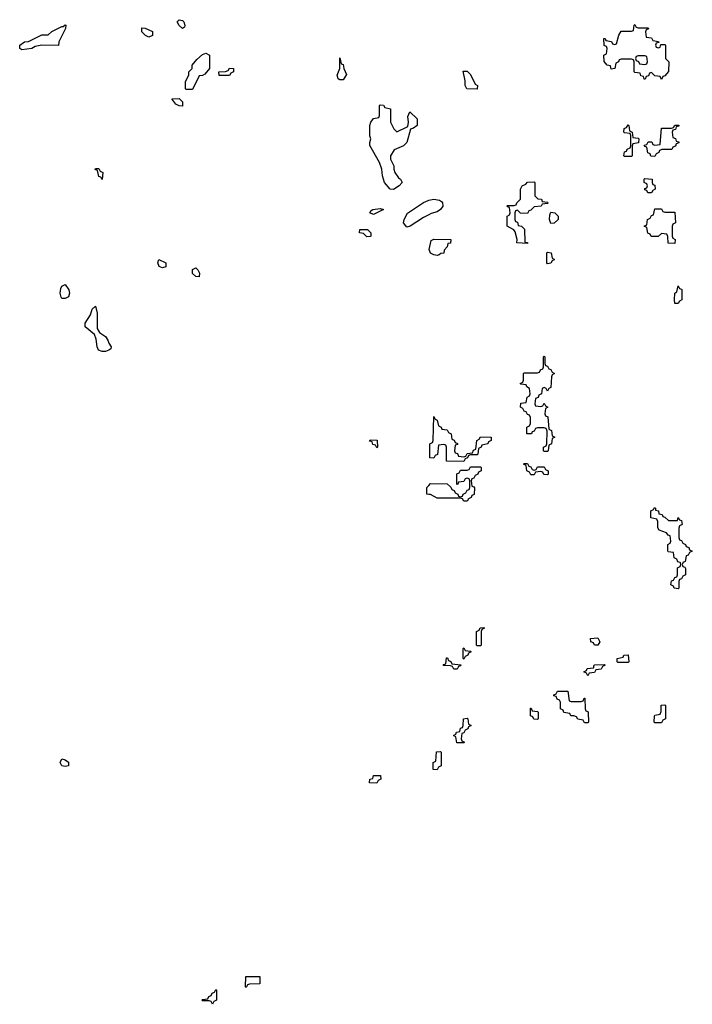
# Model space of a CAD drawing. Header units: inches. Extents: x 2808529 to 2951249, y 860290 to 1033701.
# Tile 117 of 153: x 2897558 to 2901574, y 1017366 to 1023242. Entities that reach past the tile are written whole.
import ezdxf

# ---------------------------------------------------------------- set-up
doc = ezdxf.new("R2010")
doc.units = ezdxf.units.IN
doc.header["$MEASUREMENT"] = 0
for name, color, linetype in [('C8091', 7, 'Continuous'), ('C8092', 7, 'Continuous'), ('C9001', 7, 'Continuous'), ('C9002', 7, 'Continuous')]:
    doc.layers.add(name, color=color, linetype=linetype)

msp = doc.modelspace()

# ---------------------------------------------------------------- linework, layer by layer
at = {"layer": 'C8091', "color": 6}
for points in [[(2897830, 1018785.2), (2897809, 1018790), (2897799, 1018810), (2897808.7, 1018830), (2897830, 1018824.7), (2897850, 1018811.3), (2897850, 1018789.3)], [(2899690, 1018686), (2899647.3, 1018687.3), (2899648, 1018710), (2899666, 1018714), (2899670, 1018731.3), (2899712, 1018732), (2899714, 1018710), (2899698, 1018702)], [(2898910, 1017466), (2898906, 1017470), (2898907.3, 1017532.7), (2898992.7, 1017532.7), (2898992.7, 1017487.3), (2898930, 1017486), (2898918, 1017482)], [(2898710, 1017366), (2898702, 1017382), (2898690, 1017386), (2898650, 1017386), (2898646, 1017390), (2898650, 1017394), (2898682, 1017398), (2898687.3, 1017412.7), (2898702, 1017418), (2898707.3, 1017432.7), (2898722, 1017438), (2898730, 1017454), (2898734, 1017450), (2898734, 1017390), (2898718, 1017382)]]:
    msp.add_lwpolyline(points, close=True, dxfattribs=at)
at = {"layer": 'C8092', "color": 6}
for points in [[(2897790, 1023088.7), (2897690, 1023089), (2897650, 1023082), (2897630, 1023069.3), (2897570, 1023062), (2897558, 1023070), (2897558, 1023090), (2897586, 1023110), (2897610, 1023111.3), (2897689.3, 1023150.7), (2897728.7, 1023151.3), (2897750, 1023171.3), (2897810, 1023202), (2897818, 1023202), (2897830, 1023212), (2897834, 1023210), (2897832, 1023190), (2897792, 1023110)], [(2898330, 1023138), (2898310, 1023148), (2898288, 1023170), (2898287.3, 1023192.7), (2898308, 1023192), (2898350, 1023172), (2898350, 1023148)], [(2898530, 1023188.7), (2898510, 1023208), (2898498, 1023230), (2898510, 1023242), (2898530, 1023238), (2898538, 1023230), (2898544.7, 1023210), (2898542, 1023198)], [(2898550, 1022826), (2898548, 1022830), (2898548.9, 1022871.1), (2898567.3, 1022912.7), (2898568, 1022930), (2898588, 1022950), (2898588.7, 1022970), (2898616.4, 1023003.6), (2898650, 1023034), (2898670, 1023042), (2898691.3, 1023030), (2898692, 1022950), (2898663.6, 1022916.4), (2898650, 1022908), (2898630, 1022906), (2898590, 1022826)], [(2899470, 1022882.7), (2899459, 1022890), (2899453.2, 1022910), (2899469.3, 1022950), (2899470, 1023014), (2899478, 1022978), (2899490, 1022974), (2899494, 1022950), (2899510, 1022914), (2899490, 1022882.7)], [(2898750, 1022908), (2898748, 1022930), (2898787.3, 1022932.7), (2898802, 1022938), (2898810, 1022952), (2898834, 1022950), (2898834, 1022930), (2898818, 1022922), (2898810, 1022908.7)], [(2898530, 1022726), (2898510, 1022728), (2898490, 1022738), (2898466, 1022770), (2898510.9, 1022770.9), (2898531, 1022751)], [(2899810, 1022572), (2899876.4, 1022603.6), (2899879, 1022630), (2899875.3, 1022664.7), (2899888.4, 1022691.6), (2899930.6, 1022650), (2899930.7, 1022610), (2899910, 1022595.3), (2899891, 1022589), (2899870, 1022508.7), (2899850, 1022489.2), (2899794.8, 1022465.2), (2899771.3, 1022430), (2899771.3, 1022410), (2899791, 1022370), (2899791.3, 1022350), (2899798, 1022330), (2899818.8, 1022298.8), (2899832, 1022290), (2899842, 1022270), (2899824.7, 1022250), (2899790, 1022229.4), (2899769.6, 1022229.7), (2899737, 1022270), (2899724.5, 1022310), (2899720.9, 1022350), (2899707.3, 1022390), (2899648.4, 1022491.6), (2899648, 1022510), (2899654, 1022530), (2899648.7, 1022548.7), (2899648.7, 1022610), (2899655.3, 1022630), (2899670, 1022652), (2899702, 1022658), (2899706, 1022670), (2899706, 1022730), (2899710, 1022734), (2899730, 1022732), (2899738, 1022718), (2899772, 1022710), (2899772, 1022630), (2899791, 1022591)], [(2898050, 1022289), (2898042, 1022302), (2898030, 1022306), (2898022, 1022342), (2898008, 1022348), (2898010, 1022354), (2898030, 1022354), (2898038, 1022338), (2898054, 1022330)], [(2899670, 1022079), (2899649, 1022090), (2899656.4, 1022103.6), (2899666, 1022110), (2899710, 1022114.8), (2899731, 1022110), (2899690, 1022089)], [(2899630, 1021946), (2899610, 1021966), (2899586, 1021970), (2899588, 1021990), (2899634, 1021990), (2899654, 1021970), (2899654, 1021950), (2899650, 1021948)], [(2898410, 1021762), (2898390, 1021769), (2898382, 1021790), (2898388, 1021810), (2898430.5, 1021790.5), (2898430, 1021768)], [(2898630, 1021708), (2898610, 1021708.7), (2898590, 1021728), (2898590, 1021752), (2898610, 1021762), (2898622, 1021750), (2898631.1, 1021728.9)], [(2897830, 1021577.2), (2897810, 1021578), (2897805.2, 1021585.2), (2897799, 1021610), (2897802.7, 1021637.3), (2897810, 1021652), (2897830, 1021662), (2897850.6, 1021630.6), (2897854.8, 1021610), (2897850, 1021589)], [(2898050, 1021261.2), (2898029.5, 1021269.5), (2898021.2, 1021290), (2898015.1, 1021335.1), (2898004, 1021364), (2897948.7, 1021410), (2897948.7, 1021430), (2897980.2, 1021479.8), (2897990, 1021514), (2898010, 1021532), (2898021, 1021490), (2898019.8, 1021399.8), (2898034.4, 1021374.4), (2898070.4, 1021350.4), (2898084, 1021330), (2898090.6, 1021310.6), (2898104.7, 1021290), (2898102, 1021278), (2898090, 1021269), (2898070, 1021261.2)], [(2899690, 1020686), (2899682, 1020702), (2899667.3, 1020707.3), (2899662, 1020722), (2899647.3, 1020727.3), (2899650, 1020734), (2899692.7, 1020732.7), (2899694, 1020690)]]:
    msp.add_lwpolyline(points, close=True, dxfattribs=at)
for points in [[(2900000, 1022077), (2899970, 1022062), (2899890, 1022009), (2899870, 1022004), (2899849.6, 1022029.6), (2899852.7, 1022050), (2899872.7, 1022087.3), (2899969.3, 1022150.7), (2899996.6, 1022163.4), (2900000, 1022164.1)], [(2900000, 1020408.9), (2899988, 1020410), (2899988, 1020450), (2900000, 1020463.1)]]:
    msp.add_lwpolyline(points, dxfattribs=at)
at = {"layer": 'C9001', "color": 6}
msp.add_lwpolyline([(2901517.3, 1020000), (2901514, 1019990), (2901518, 1019978), (2901530, 1019974), (2901532.7, 1019967.3), (2901534, 1019930), (2901518, 1019922), (2901510, 1019906), (2901498, 1019902), (2901494, 1019890), (2901494, 1019850), (2901490, 1019846), (2901466, 1019850), (2901462, 1019862), (2901446, 1019870), (2901450, 1019894), (2901462, 1019898), (2901470, 1019914), (2901482, 1019918), (2901486, 1019930), (2901486, 1019970), (2901502, 1019978), (2901506, 1019990), (2901502.7, 1020000)], dxfattribs=at)
for points in [[(2900290, 1019506), (2900286, 1019510), (2900286, 1019590), (2900302, 1019598), (2900307.3, 1019612.7), (2900330, 1019614), (2900334, 1019610), (2900318, 1019602), (2900314, 1019590), (2900314, 1019510), (2900310, 1019506)], [(2901010, 1019509.2), (2900989, 1019510), (2900983.1, 1019523.1), (2900968.7, 1019530), (2900966, 1019550), (2901010, 1019554), (2901022, 1019530)], [(2900210, 1019426), (2900206, 1019430), (2900206, 1019490), (2900210, 1019494), (2900218, 1019478), (2900250, 1019474), (2900254, 1019470), (2900238, 1019462), (2900234, 1019450), (2900218, 1019442)], [(2900150, 1019366), (2900142, 1019382), (2900130, 1019386), (2900087.3, 1019387.3), (2900090, 1019394), (2900102, 1019398), (2900107.3, 1019432.7), (2900112.7, 1019432.7), (2900118, 1019418), (2900132.7, 1019412.7), (2900138, 1019398), (2900192.7, 1019392.7), (2900190, 1019386), (2900178, 1019382), (2900170, 1019366)], [(2901130, 1019406), (2901126, 1019410), (2901126, 1019430), (2901162, 1019438), (2901166, 1019450), (2901191.3, 1019451.3), (2901194, 1019410), (2901190, 1019406)], [(2900950, 1019326), (2900942, 1019342), (2900926, 1019350), (2900942, 1019358), (2900946, 1019370), (2900986, 1019374), (2900986, 1019386), (2900988, 1019390), (2900991, 1019391), (2901050, 1019394), (2901054, 1019390), (2901038, 1019382), (2901030, 1019366), (2900998, 1019362), (2900990, 1019346), (2900958, 1019342)], [(2900850, 1019174), (2900910, 1019174), (2900922, 1019178), (2900927.3, 1019192.7), (2900932.7, 1019192.7), (2900934, 1019130), (2900938, 1019118), (2900950, 1019114), (2900952.7, 1019107.3), (2900954, 1019050), (2900950, 1019046), (2900930, 1019046), (2900922, 1019062), (2900890, 1019068), (2900882, 1019082), (2900867.3, 1019087.3), (2900848.4, 1019088.4), (2900842, 1019102), (2900807.3, 1019107.3), (2900802, 1019122), (2900786, 1019130), (2900786, 1019170), (2900782, 1019182), (2900767.3, 1019187.3), (2900762, 1019202), (2900747.3, 1019207.3), (2900747.3, 1019212.7), (2900762, 1019218), (2900770, 1019234), (2900830, 1019234), (2900838, 1019178)], [(2901350, 1019046), (2901346, 1019050), (2901347.3, 1019087.3), (2901350, 1019092), (2901382, 1019098), (2901387.3, 1019112.7), (2901388.7, 1019151.3), (2901410, 1019154), (2901414, 1019150), (2901414, 1019070), (2901398, 1019062), (2901390, 1019046)], [(2900650, 1019066), (2900627.3, 1019067.3), (2900622, 1019082), (2900608.4, 1019088.4), (2900607.3, 1019132.7), (2900612.7, 1019132.7), (2900618, 1019118), (2900650, 1019114), (2900654, 1019110), (2900654, 1019070)], [(2900210, 1018926), (2900167.3, 1018927.3), (2900162, 1018962), (2900148, 1018970), (2900162, 1018978), (2900166, 1018990), (2900186, 1018994), (2900190, 1019014), (2900202, 1019018), (2900206, 1019030), (2900208, 1019070), (2900230, 1019074), (2900234, 1019070), (2900238, 1019038), (2900254, 1019030), (2900238, 1019022), (2900234, 1019010), (2900218, 1019002), (2900210, 1018986), (2900198, 1018982), (2900194, 1018950), (2900198, 1018938), (2900214, 1018930)], [(2900050, 1018766), (2900027.3, 1018767.3), (2900026, 1018810), (2900042, 1018818), (2900047.3, 1018872.7), (2900070, 1018874), (2900074, 1018870), (2900074, 1018790), (2900058, 1018782)]]:
    msp.add_lwpolyline(points, close=True, dxfattribs=at)
at = {"layer": 'C9002', "color": 6}
for points in [[(2901250, 1023194), (2901310, 1023194), (2901312.7, 1023187.3), (2901298, 1023182), (2901294, 1023170), (2901298, 1023138), (2901330, 1023134), (2901338, 1023118), (2901372.7, 1023112.7), (2901374, 1023106), (2901358, 1023102), (2901354, 1023090), (2901358, 1023078), (2901370, 1023074), (2901382, 1023078), (2901386, 1023094), (2901410, 1023094), (2901414, 1023090), (2901414, 1023010), (2901434, 1022990), (2901432, 1022932), (2901410, 1022906), (2901398, 1022902), (2901390, 1022886), (2901382, 1022902), (2901350, 1022906), (2901330, 1022926), (2901318, 1022922), (2901312.7, 1022907.3), (2901298, 1022902), (2901292.7, 1022887.3), (2901287.3, 1022887.3), (2901282, 1022902), (2901267.3, 1022907.3), (2901262, 1022922), (2901230, 1022926), (2901226, 1022930), (2901226, 1022990), (2901222, 1023002), (2901210, 1023006), (2901150, 1023006), (2901138, 1023002), (2901134, 1022990), (2901118, 1022982), (2901112, 1022950), (2901090, 1022946), (2901086, 1022966), (2901066, 1022970), (2901047.3, 1022992.7), (2901046, 1023030), (2901062, 1023038), (2901066, 1023070), (2901062, 1023082), (2901048.4, 1023088.4), (2901046, 1023130), (2901054, 1023130), (2901058, 1023118), (2901091.6, 1023111.6), (2901098, 1023098), (2901110, 1023094), (2901122, 1023098), (2901135.3, 1023150), (2901150, 1023174), (2901210, 1023174), (2901222, 1023178), (2901226, 1023210), (2901230, 1023214), (2901238, 1023198)], [(2901290, 1023026), (2901250, 1023026), (2901238, 1023022), (2901234, 1023010), (2901238, 1022998), (2901252.7, 1022992.7), (2901258, 1022978), (2901290, 1022974), (2901302, 1022978), (2901306, 1022990), (2901302, 1023022)], [(2900290, 1022828), (2900228.7, 1022830), (2900218, 1022850), (2900218, 1022878), (2900206, 1022934), (2900230, 1022934), (2900250, 1022914), (2900276.9, 1022856.9), (2900291, 1022850)], [(2901170, 1022426), (2901166, 1022430), (2901170, 1022454), (2901182, 1022458), (2901186, 1022470), (2901202, 1022478), (2901206, 1022490), (2901206, 1022550), (2901202, 1022562), (2901170, 1022566), (2901166, 1022570), (2901167.3, 1022592.7), (2901182, 1022598), (2901190, 1022614), (2901194, 1022610), (2901198, 1022578), (2901214, 1022570), (2901218, 1022538), (2901250, 1022534), (2901254, 1022530), (2901252.7, 1022507.3), (2901218, 1022502), (2901214, 1022490), (2901214, 1022430), (2901210, 1022426)], [(2901350, 1022426), (2901327.3, 1022427.3), (2901322, 1022442), (2901308.4, 1022448.4), (2901302, 1022482), (2901290, 1022486), (2901287.3, 1022492.7), (2901302, 1022498), (2901310, 1022514), (2901332.7, 1022512.7), (2901338, 1022498), (2901350, 1022494), (2901382, 1022498), (2901390, 1022594), (2901450, 1022594), (2901462, 1022598), (2901470, 1022612), (2901492.7, 1022612.7), (2901492.7, 1022607.3), (2901478, 1022602), (2901472.7, 1022587.3), (2901458, 1022582), (2901454, 1022570), (2901458, 1022538), (2901472.7, 1022532.7), (2901478, 1022518), (2901492.7, 1022512.7), (2901492.7, 1022507.3), (2901478, 1022502), (2901472.7, 1022487.3), (2901458, 1022482), (2901452, 1022468), (2901392.7, 1022467.3), (2901378, 1022462), (2901374, 1022450), (2901358, 1022442)], [(2900590, 1022086), (2900548, 1022088), (2900530, 1022106), (2900518, 1022102), (2900514, 1022090), (2900514, 1022050), (2900518, 1022038), (2900530, 1022034), (2900534, 1022014), (2900554, 1022010), (2900572.7, 1021992.7), (2900574, 1021914), (2900590, 1021912), (2900590, 1021906), (2900526, 1021910), (2900528, 1021930), (2900516.4, 1021976.4), (2900508.7, 1021988.7), (2900468, 1022010), (2900469, 1022070), (2900482, 1022078), (2900486, 1022090), (2900482, 1022122), (2900470, 1022126), (2900469, 1022131), (2900470, 1022134), (2900510, 1022134), (2900522, 1022138), (2900526, 1022150), (2900548, 1022170), (2900548.7, 1022230), (2900558, 1022250), (2900579.3, 1022260.7), (2900590, 1022272), (2900630, 1022274), (2900634, 1022270), (2900634, 1022190), (2900652, 1022172), (2900674, 1022170), (2900678, 1022158), (2900710, 1022154), (2900714, 1022150), (2900710, 1022146), (2900678, 1022142), (2900671.1, 1022128.9), (2900630, 1022126), (2900610, 1022106), (2900598, 1022102)], [(2901330, 1022208), (2901308.4, 1022208.4), (2901302, 1022222), (2901290, 1022226), (2901290, 1022234), (2901302, 1022238), (2901306, 1022250), (2901302, 1022262), (2901286, 1022270), (2901286, 1022290), (2901290, 1022294), (2901334, 1022290), (2901334, 1022270), (2901338, 1022258), (2901350, 1022254), (2901352, 1022230), (2901338, 1022222)], [(2900730, 1022026), (2900722, 1022050), (2900723.1, 1022076.9), (2900730, 1022094), (2900754, 1022090), (2900774, 1022070), (2900774, 1022050), (2900750, 1022028)], [(2901410, 1022094), (2901470, 1022094), (2901474, 1022030), (2901458, 1022022), (2901454, 1022010), (2901454, 1021950), (2901458, 1021938), (2901472, 1021930), (2901470, 1021906), (2901428.9, 1021908.9), (2901427.3, 1021947.3), (2901422, 1021962), (2901390, 1021966), (2901371.1, 1021948.9), (2901328, 1021948), (2901322, 1021962), (2901308.4, 1021968.4), (2901302, 1022002), (2901286, 1022010), (2901302, 1022018), (2901306, 1022050), (2901322, 1022058), (2901330, 1022074), (2901342, 1022078), (2901350, 1022114), (2901390, 1022114), (2901398, 1022098)], [(2900050, 1021835.3), (2900030, 1021838), (2900010, 1021848), (2900002, 1021870), (2900015.3, 1021924.7), (2900030, 1021932), (2900132, 1021930), (2900130.9, 1021909.1), (2900114, 1021906), (2900110, 1021886), (2900092.7, 1021867.3), (2900090, 1021848), (2900072.7, 1021847.3), (2900062, 1021838)], [(2900710, 1021786), (2900706, 1021790), (2900706, 1021850), (2900710, 1021854), (2900732, 1021850), (2900738, 1021818), (2900752, 1021810), (2900738, 1021802), (2900730, 1021788)], [(2901470, 1021548), (2901468, 1021570), (2901468.7, 1021610), (2901482, 1021618), (2901490, 1021654), (2901498, 1021638), (2901510, 1021634), (2901510.9, 1021630.9), (2901511, 1021570), (2901498, 1021562), (2901490, 1021548)], [(2900710, 1021026), (2900702, 1021042), (2900690, 1021046), (2900678, 1021042), (2900674, 1021010), (2900658, 1021002), (2900652.7, 1020987.3), (2900638, 1020982), (2900634, 1020950), (2900638, 1020938), (2900670, 1020934), (2900682, 1020938), (2900690, 1020954), (2900698, 1020938), (2900712, 1020930), (2900698, 1020922), (2900694, 1020890), (2900698, 1020878), (2900711.6, 1020871.6), (2900718, 1020798), (2900734, 1020790), (2900738, 1020758), (2900754, 1020750), (2900738, 1020742), (2900734, 1020710), (2900718, 1020702), (2900714, 1020670), (2900710, 1020666), (2900690, 1020666), (2900686, 1020670), (2900686, 1020690), (2900702, 1020698), (2900706, 1020710), (2900707.3, 1020787.3), (2900702, 1020802), (2900690, 1020806), (2900650, 1020806), (2900638, 1020802), (2900630, 1020786), (2900618, 1020782), (2900614, 1020770), (2900586, 1020770), (2900586, 1020810), (2900602, 1020818), (2900607.3, 1020832.7), (2900607.3, 1020867.3), (2900602, 1020882), (2900590, 1020886), (2900582, 1020902), (2900570, 1020906), (2900562, 1020922), (2900548, 1020930), (2900550, 1020954), (2900582, 1020958), (2900588, 1020990), (2900602, 1020998), (2900606, 1021010), (2900602, 1021042), (2900586, 1021050), (2900582, 1021062), (2900550, 1021066), (2900546, 1021070), (2900562, 1021078), (2900566, 1021090), (2900566, 1021130), (2900570, 1021134), (2900650, 1021134), (2900662, 1021138), (2900667.3, 1021152.7), (2900682, 1021158), (2900686, 1021170), (2900686, 1021230), (2900690, 1021234), (2900694, 1021230), (2900694, 1021190), (2900698, 1021178), (2900710, 1021174), (2900718, 1021158), (2900730, 1021154), (2900738, 1021138), (2900752, 1021130), (2900738, 1021122), (2900734, 1021110), (2900730, 1021046), (2900718, 1021042)], [(2900210, 1020634), (2900222, 1020638), (2900230, 1020654), (2900262, 1020658), (2900267.3, 1020672.7), (2900282, 1020678), (2900288.4, 1020731.6), (2900302, 1020738), (2900308.4, 1020751.6), (2900374, 1020750), (2900374, 1020730), (2900358, 1020722), (2900354, 1020710), (2900318, 1020702), (2900314, 1020690), (2900298, 1020682), (2900294, 1020650), (2900290, 1020646), (2900250, 1020646), (2900238, 1020642), (2900232.7, 1020627.3), (2900218, 1020622), (2900210, 1020606), (2900107.3, 1020607.3), (2900106, 1020690), (2900102, 1020702), (2900090, 1020706), (2900058, 1020702), (2900052.7, 1020647.3), (2900038, 1020642), (2900030, 1020626), (2900007.3, 1020627.3), (2900006, 1020710), (2900022, 1020718), (2900026, 1020730), (2900030, 1020874), (2900038, 1020858), (2900051.6, 1020851.6), (2900058, 1020818), (2900074, 1020810), (2900078, 1020798), (2900110, 1020794), (2900118, 1020778), (2900134, 1020770), (2900138, 1020738), (2900152.7, 1020732.7), (2900158, 1020718), (2900172.7, 1020712.7), (2900172.7, 1020707.3), (2900158, 1020702), (2900154, 1020670), (2900158, 1020658), (2900172.7, 1020652.7), (2900178, 1020638)], [(2900630, 1020554), (2900642, 1020558), (2900650, 1020574), (2900690, 1020574), (2900698, 1020558), (2900714, 1020550), (2900714, 1020530), (2900710, 1020526), (2900688.4, 1020528.4), (2900682, 1020542), (2900670, 1020546), (2900638, 1020542), (2900630, 1020526), (2900610, 1020526), (2900602, 1020542), (2900586, 1020550), (2900582, 1020582), (2900566, 1020590), (2900570, 1020594), (2900590, 1020594), (2900598, 1020578), (2900610, 1020574), (2900618, 1020558)]]:
    msp.add_lwpolyline(points, close=True, dxfattribs=at)
for points in [[(2900000, 1022164.1), (2900030.4, 1022170.4), (2900065.4, 1022165.4), (2900076.9, 1022156.9), (2900082, 1022150), (2900084.7, 1022130), (2900071, 1022109), (2900050, 1022095.3), (2900015.3, 1022084.7), (2900000, 1022077)], [(2900000, 1020463.1), (2900010, 1020474), (2900110, 1020472), (2900132.7, 1020452.7), (2900138, 1020438), (2900152.7, 1020432.7), (2900158, 1020418), (2900174, 1020410), (2900178, 1020398), (2900190, 1020394), (2900202, 1020398), (2900206, 1020410), (2900222, 1020418), (2900230, 1020434), (2900242, 1020438), (2900246, 1020450), (2900246, 1020490), (2900242, 1020502), (2900230, 1020506), (2900218, 1020502), (2900210, 1020486), (2900178, 1020482), (2900174, 1020470), (2900167.3, 1020467.3), (2900167.3, 1020532.7), (2900182, 1020538), (2900190, 1020554), (2900230, 1020554), (2900242, 1020558), (2900250, 1020574), (2900310, 1020574), (2900314, 1020570), (2900314, 1020550), (2900298, 1020542), (2900294, 1020530), (2900278, 1020522), (2900270, 1020506), (2900258, 1020502), (2900254, 1020490), (2900258, 1020458), (2900270, 1020454), (2900272.7, 1020447.3), (2900271.6, 1020408.4), (2900258, 1020402), (2900254, 1020390), (2900238, 1020382), (2900230, 1020368), (2900210, 1020368), (2900202, 1020382), (2900190, 1020386), (2900050, 1020386), (2900010, 1020408), (2900000, 1020408.9)], [(2901502.7, 1020000), (2901502, 1020002), (2901487.3, 1020007.3), (2901482, 1020022), (2901466, 1020030), (2901462, 1020062), (2901430, 1020066), (2901428, 1020070), (2901428, 1020110), (2901442, 1020118), (2901446, 1020130), (2901442, 1020162), (2901430, 1020166), (2901419, 1020179), (2901376.4, 1020196.4), (2901369.1, 1020209.1), (2901368, 1020248), (2901362, 1020262), (2901326, 1020270), (2901326, 1020310), (2901342, 1020318), (2901348.4, 1020331.6), (2901354, 1020326), (2901354, 1020314), (2901372, 1020310), (2901374, 1020294), (2901394, 1020290), (2901398, 1020278), (2901410, 1020274), (2901432.7, 1020252.7), (2901486, 1020254), (2901490, 1020272), (2901498, 1020258), (2901510, 1020254), (2901514, 1020230), (2901498, 1020222), (2901492.7, 1020207.3), (2901492.7, 1020152.7), (2901498, 1020138), (2901510, 1020134), (2901518, 1020118), (2901534, 1020110), (2901538, 1020098), (2901552.7, 1020092.7), (2901558, 1020078), (2901574, 1020070), (2901558, 1020062), (2901550, 1020046), (2901538, 1020042), (2901531.6, 1020008.4), (2901518, 1020002), (2901517.3, 1020000)]]:
    msp.add_lwpolyline(points, dxfattribs=at)

doc.saveas('drawing.dxf')
